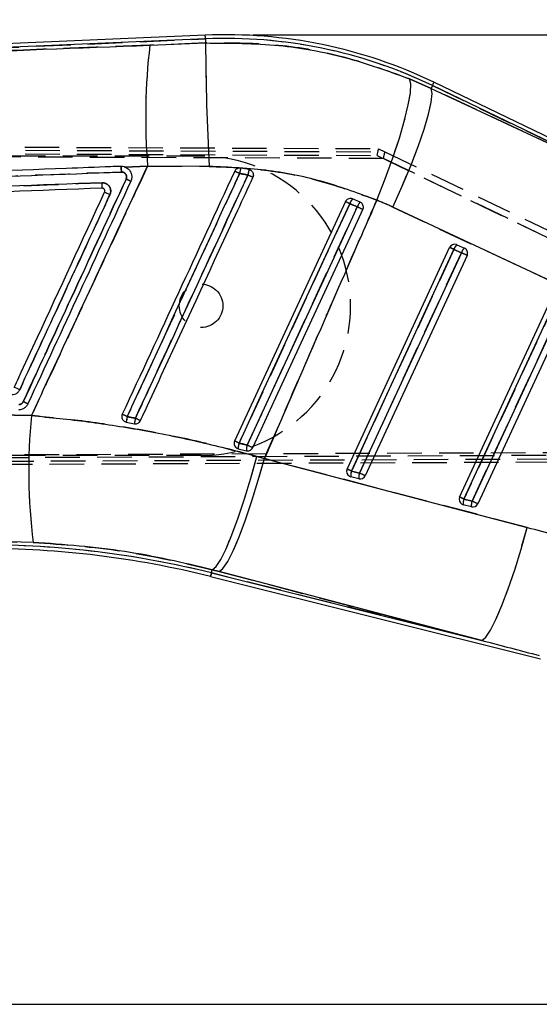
# Model space of a CAD drawing. Extents: x 95 to 730, y 28 to 566.
# Tile 11 of 19: x 499 to 538, y 456 to 528. Entities that reach past the tile are written whole.
import ezdxf

# ---------------------------------------------------------------- set-up
doc = ezdxf.new("R2010")
doc.units = 0
doc.header["$LTSCALE"] = 2
doc.linetypes.add('HIDDEN', pattern=[1.905, 1.27, -0.635])
doc.layers.get('0').update_dxf_attribs({"linetype": 'CONTINUOUS'})
doc.styles.add('SLDTEXTSTYLE0', font='TXT', dxfattribs={"width": 0.75})
doc.dimstyles.new('SLDDIMSTYLE0', dxfattribs={"dimtxt": 7, "dimasz": 6.604, "dimexe": 0, "dimexo": 0.0625, "dimgap": 1.75, "dimtad": 1, "dimdec": 0, "dimrnd": 1e-09, "dimzin": 12, "dimtxsty": 'SLDTEXTSTYLE0', "dimsah": 1, "dimcen": 0.09, "dimazin": 3, "dimtfac": 1, "dimtdec": 0, "dimtofl": 0, "dimtmove": 0, "dimatfit": 3, "dimtolj": 1, "dimtzin": 12})
doc.dimstyles.new('SLDDIMSTYLE1', dxfattribs={"dimtxt": 7, "dimasz": 6.604, "dimexe": 0, "dimexo": 0.0625, "dimgap": 1.75, "dimtad": 1, "dimdec": 0, "dimrnd": 1e-09, "dimzin": 12, "dimtxsty": 'SLDTEXTSTYLE0', "dimsah": 1, "dimcen": 0.09, "dimazin": 3, "dimtfac": 1, "dimtofl": 0, "dimtmove": 0, "dimatfit": 3, "dimtolj": 1, "dimtzin": 12})

# ---------------------------------------------------------------- blocks, each defined once
blk = doc.blocks.new('_D')
at = {"color": 179, "linetype": 'CONTINUOUS'}
for p, q in [((516.514, 526.885), (590.771, 526.885)), ((588.771, 455.641), (588.771, 526.885)), ((340.885, 455.641), (590.771, 455.641))]:
    blk.add_line(p, q, dxfattribs=at)
for points in [[(588.771, 526.885), (587.755, 520.281), (589.787, 520.281)], [(588.771, 455.641), (589.787, 462.245), (587.755, 462.245)]]:
    blk.add_solid(points, dxfattribs=at)
at = {"color": 179, "linetype": 'CONTINUOUS', "insert": (579.747, 482.736, 0.1), "char_height": 7, "attachment_point": 1, "rotation": 90, "style": 'SLDTEXTSTYLE0'}
blk.add_mtext('71', dxfattribs=at)
blk = doc.blocks.new('_D_1')
at = {"color": 179, "linetype": 'CONTINUOUS'}
for p, q in [((189.219, 509.081), (189.219, 559.172)), ((556.449, 506.178), (556.449, 559.172)), ((556.449, 557.172), (189.219, 557.172))]:
    blk.add_line(p, q, dxfattribs=at)
for points in [[(189.219, 557.172), (195.823, 556.156), (195.823, 558.188)], [(556.449, 557.172), (549.845, 558.188), (549.845, 556.156)]]:
    blk.add_solid(points, dxfattribs=at)
at = {"color": 179, "linetype": 'CONTINUOUS', "insert": (353.043, 566.195, 0.1), "char_height": 7, "attachment_point": 1, "style": 'SLDTEXTSTYLE0'}
blk.add_mtext('367', dxfattribs=at)

msp = doc.modelspace()

# ---------------------------------------------------------------- linework, layer by layer
at = {"color": 7, "linetype": 'CONTINUOUS'}
for p, q in [((512.9784, 526.8512), (444.8582, 523.877)), ((512.9902, 526.5811), (454.8695, 524.0435)), ((508.9078, 526.1139), (513.0033, 526.2793)), ((512.9902, 526.5811), (513.0033, 526.2793)), ((527.9973, 523.6431), (529.5793, 522.9459)), ((529.6785, 523.1519), (529.5793, 522.9459)), ((546.7102, 514.9466), (529.6785, 523.1519)), ((550.7048, 513.3222), (529.7959, 523.3955)), ((529.5793, 522.9459), (546.7102, 514.9466)), ((508.7437, 517.2342), (507.0746, 517.1655)), ((507.0746, 517.1655), (507.0944, 517.1578)), ((513.2675, 517.2129), (508.7437, 517.2342)), ((516.1959, 516.9716), (515.5802, 517.0836)), ((516.3334, 516.9179), (516.1959, 516.9716)), ((523.2827, 514.6215), (515.1382, 497.0331)), ((523.8143, 514.8226), (523.8026, 514.8275)), ((524.3677, 514.5794), (523.8143, 514.8226)), ((543.8943, 506.2195), (526.7634, 514.2187)), ((523.411, 494.9704), (530.9503, 511.2519)), ((523.7291, 494.8233), (531.2683, 511.1048)), ((531.8218, 510.8616), (524.3262, 494.6745)), ((531.2683, 511.1048), (531.8218, 510.8616)), ((531.4817, 511.4531), (532.0352, 511.2099)), ((532.2366, 510.6693), (524.741, 494.4822)), ((531.6838, 492.9078), (538.6179, 507.8823)), ((532.0019, 492.7607), (538.936, 507.7352)), ((539.4894, 507.492), (532.599, 492.6118)), ((539.9043, 507.2998), (533.0139, 492.4196)), ((496.0498, 498.9741), (500.1987, 498.9002)), ((507.163, 498.426), (507.7646, 498.302)), ((515.3125, 496.5059), (515.4072, 496.469)), ((515.4072, 496.469), (516.0042, 496.3202)), ((516.7723, 495.8996), (517.325, 495.745)), ((517.325, 495.745), (536.649, 490.6819)), ((524.2765, 494.2577), (523.6794, 494.4066)), ((524.3262, 494.6745), (523.7291, 494.8233)), ((532.599, 492.6118), (532.0019, 492.7607)), ((532.5494, 492.1951), (531.9522, 492.344)), ((500.3301, 489.5852), (496.5866, 489.6604)), ((513.3713, 487.0743), (537.6393, 481.0236)), ((513.4367, 487.3366), (513.4957, 487.573)), ((513.4367, 487.3366), (533.3136, 482.3807)), ((513.9897, 487.4437), (513.4957, 487.573)), ((533.3136, 482.3807), (513.9897, 487.4437))]:
    msp.add_line(p, q, dxfattribs=at)
at = {"color": 7, "linetype": 'HIDDEN'}
for p, q in [((454.8695, 524.0435), (512.9902, 526.5811)), ((513.0033, 526.2793), (508.9078, 526.1139)), ((512.9902, 526.5811), (513.0033, 526.2793)), ((529.5793, 522.9459), (527.9973, 523.6431)), ((529.6785, 523.1519), (529.5793, 522.9459)), ((529.6785, 523.1519), (546.7102, 514.9466)), ((546.7102, 514.9466), (529.5793, 522.9459)), ((438.7471, 518.8923), (525.7255, 518.5128)), ((526.0794, 517.7886), (438.7344, 518.1421)), ((438.776, 518.3922), (525.6126, 518.0133)), ((438.7972, 518.6406), (526.1921, 518.2869)), ((525.7255, 518.5128), (526.1898, 518.2893)), ((526.1898, 518.2893), (538.8935, 512.1744)), ((512.6685, 517.9649), (439.4644, 517.9649)), ((525.6126, 518.0133), (538.6788, 511.7239)), ((538.6788, 511.7239), (526.0794, 517.7886)), ((507.0746, 517.1655), (508.7437, 517.2342)), ((507.0746, 517.1655), (507.0944, 517.1578)), ((508.7437, 517.2342), (513.2675, 517.2129)), ((516.4668, 516.7715), (516.4802, 516.7476)), ((516.5213, 516.5507), (516.5052, 516.4541)), ((505.3862, 515.6127), (505.3854, 515.6126)), ((505.5151, 515.5709), (505.4552, 515.6026)), ((526.7634, 514.2187), (543.8943, 506.2195)), ((531.2683, 511.1048), (523.7291, 494.8233)), ((524.3262, 494.6745), (531.8218, 510.8616)), ((531.8218, 510.8616), (531.2683, 511.1048)), ((538.936, 507.7352), (532.0019, 492.7607)), ((532.599, 492.6118), (539.4894, 507.492)), ((500.1987, 498.9002), (496.0498, 498.9741)), ((515.4072, 496.469), (515.3125, 496.5059)), ((438.7331, 495.7877), (541.9588, 496.2056)), ((541.8571, 495.9875), (438.7743, 495.5377)), ((542.2751, 495.7081), (438.795, 495.2892)), ((512.6685, 495.9649), (439.4644, 495.9649)), ((517.325, 495.745), (516.7723, 495.8996)), ((536.649, 490.6819), (517.325, 495.745)), ((542.174, 495.4888), (438.7441, 495.0375)), ((523.7291, 494.8233), (524.3262, 494.6745)), ((532.0019, 492.7607), (532.599, 492.6118)), ((496.5866, 489.6604), (500.3301, 489.5852)), ((513.4367, 487.3366), (513.4957, 487.573)), ((533.3136, 482.3807), (513.4367, 487.3366)), ((513.4957, 487.573), (513.9897, 487.4437)), ((513.9897, 487.4437), (533.3136, 482.3807))]:
    msp.add_line(p, q, dxfattribs=at)
at = {"color": 8, "linetype": 'CONTINUOUS', "flags": 128}
for points in [[(512.9902, 526.5811), (512.985, 526.6992), (512.9813, 526.7836), (512.9791, 526.8343), (512.9784, 526.8512)], [(529.6785, 523.1519), (529.7299, 523.2584), (529.7665, 523.3345), (529.7885, 523.3802), (529.7959, 523.3955)], [(513.3713, 487.0743), (513.3754, 487.0907), (513.3877, 487.1399), (513.4081, 487.2219), (513.4367, 487.3366)]]:
    msp.add_lwpolyline(points, dxfattribs=at)
at = {"color": 7, "linetype": 'CONTINUOUS', "flags": 128}
for points in [[(525.5946, 514.7294), (526.2147, 516.3038), (526.7742, 517.8421), (527.2537, 519.291), (527.6367, 520.6005), (527.9099, 521.7254), (528.064, 522.6268), (528.0934, 523.2734), (527.9973, 523.6431)], [(526.7634, 514.2187), (527.4561, 515.753), (528.0863, 517.2528), (528.6324, 518.6669), (529.0756, 519.9467), (529.4008, 521.0484), (529.5969, 521.9343), (529.6571, 522.5741), (529.5793, 522.9459)], [(515.4661, 496.8817), (515.8072, 497.6186), (517.1717, 500.5661), (522.6295, 512.3561), (523.6086, 514.4709)], [(524.1592, 514.2289), (523.8181, 513.492), (522.4536, 510.5446), (516.9958, 498.7546), (516.0605, 496.734)], [(516.4692, 496.5444), (516.809, 497.2785), (518.1738, 500.2259), (523.6328, 512.0153), (524.5696, 514.0386)], [(513.4957, 487.573), (513.7732, 487.807), (514.1145, 488.3263), (514.5084, 489.1135), (514.9417, 490.1426), (515.4, 491.3794), (515.8683, 492.7828), (516.3308, 494.3064), (516.7723, 495.8996)], [(513.9897, 487.4437), (514.2781, 487.6746), (514.6299, 488.1903), (515.0335, 488.9738), (515.4754, 489.9992), (515.941, 491.2325), (516.4149, 492.6328), (516.8814, 494.1538), (517.325, 495.745)], [(533.3136, 482.3807), (533.6021, 482.6116), (533.9539, 483.1273), (534.3574, 483.9108), (534.7993, 484.9362), (535.265, 486.1695), (535.7389, 487.5698), (536.2054, 489.0908), (536.649, 490.6819)]]:
    msp.add_lwpolyline(points, dxfattribs=at)
at = {"color": 7, "linetype": 'HIDDEN', "flags": 128}
for points in [[(525.5946, 514.7294), (526.2147, 516.3038), (526.7742, 517.8421), (527.2537, 519.291), (527.6367, 520.6005), (527.9099, 521.7254), (528.064, 522.6268), (528.0934, 523.2734), (527.9973, 523.6431)], [(526.7634, 514.2187), (527.4561, 515.753), (528.0863, 517.2528), (528.6324, 518.6669), (529.0756, 519.9467), (529.4008, 521.0484), (529.5969, 521.9343), (529.6571, 522.5741), (529.5793, 522.9459)], [(523.6086, 514.4709), (523.2674, 513.7341), (521.9029, 510.7866), (516.4451, 498.9966), (515.4661, 496.8817)], [(516.0605, 496.734), (516.4016, 497.4709), (517.766, 500.4184), (523.2239, 512.2084), (524.1592, 514.2289)], [(513.4957, 487.573), (513.7732, 487.807), (514.1145, 488.3263), (514.5084, 489.1135), (514.9417, 490.1426), (515.4, 491.3794), (515.8683, 492.7828), (516.3308, 494.3064), (516.7723, 495.8996)], [(513.9897, 487.4437), (514.2781, 487.6746), (514.6299, 488.1903), (515.0335, 488.9738), (515.4754, 489.9992), (515.941, 491.2325), (516.4149, 492.6328), (516.8814, 494.1538), (517.325, 495.745)], [(533.3136, 482.3807), (533.6021, 482.6116), (533.9539, 483.1273), (534.3574, 483.9108), (534.7993, 484.9362), (535.265, 486.1695), (535.7389, 487.5698), (536.2054, 489.0908), (536.649, 490.6819)], [(513.4367, 487.3366), (513.4081, 487.2219), (513.3877, 487.1399), (513.3754, 487.0907), (513.3713, 487.0743)]]:
    msp.add_lwpolyline(points, dxfattribs=at)
at = {"color": 7, "linetype": 'HIDDEN'}
msp.add_circle((512.6685, 506.9649), 1.6, dxfattribs=at)
at = {"color": 7, "linetype": 'CONTINUOUS'}
for centre, radius, start, end in [((514.5142, 491.6755), 35.2092, 64.276697, 92.5), ((553.3058, 520.8519), 44.7087, 173.240862, 184.641212), ((514.5142, 491.6755), 34.9388, 64.276697, 92.5), ((704.1692, 527.3122), 191.1687, 180.309588, 183.028319), ((501.4366, 486.524), 33.2833, 64.99199, 65.681459), ((523.6047, 515.3968), 8.1998, 168.128554, 170.947741), ((521.1712, 515.7085), 5.1332, 165.754496, 170.252868), ((499.7195, 499.9799), 17.9162, 64.241104, 65.454339), ((499.8912, 481.29), 38.8372, 64.701421, 65.312737), ((480.2116, 420.9524), 103.0971, 65.106523, 65.306023), ((524.4867, 514.1933), 0.9209, 136.896357, 162.456423), ((524.9924, 513.9707), 0.8723, 135.745277, 162.781714), ((427.059, 304.2772), 231.3183, 65.067955, 65.180006), ((531.3187, 511.0813), 0.406, 68.945052, 155.153077), ((435.8374, 305.2074), 226.9379, 65.132849, 65.221314), ((532.0319, 510.8765), 0.797, 133.656795, 163.356792), ((531.3262, 511.0999), 0.386, 66.231048, 68.985056), ((532.5853, 510.6333), 0.797, 133.656795, 163.356792), ((343.7071, 104.3776), 447.9022, 65.107527, 65.166015), ((531.8709, 510.8409), 0.404, 334.875555, 66.001144), ((490.6354, 482.2537), 20.4791, 64.870481, 66.083997), ((493.4392, 486.4453), 14.8139, 63.992924, 65.45112), ((541.6391, 494.826), 41.6402, 174.385091, 187.230502), ((495.6589, 474.0366), 27.3627, 64.954188, 65.797558), ((521.9038, 495.6998), 14.9908, 167.961857, 169.522056), ((515.0627, 497.1109), 7.3947, 167.562867, 170.730993), ((494.9625, 470.636), 30.8812, 64.586858, 65.351574), ((480.4599, 421.481), 83.1307, 65.095995, 65.344933), ((516.47, 496.5279), 1.0643, 160.585242, 183.173089), ((517.0091, 496.3942), 1.0076, 160.292316, 184.214179), ((442.2558, 337.0942), 175.875, 65.041187, 65.187951), ((523.7794, 494.7998), 0.406, 155.153077, 241.054948), ((425.1966, 282.2107), 234.3347, 65.135266, 65.220942), ((523.7758, 494.7933), 0.3985, 241.05743, 256.002465), ((524.5636, 494.5126), 0.8906, 159.577203, 186.833701), ((525.1608, 494.3637), 0.8906, 159.577271, 186.833633), ((524.3729, 494.6511), 0.405, 256.22878, 335.35704), ((345.2012, 107.5914), 426.5197, 65.105955, 65.167375), ((532.0523, 492.7372), 0.406, 155.153077, 241.054948), ((440.7301, 295.8551), 217.0308, 65.13083, 65.223333), ((532.8368, 492.4499), 0.8909, 159.582679, 186.828225), ((532.0487, 492.7307), 0.3986, 241.05603, 255.995918), ((533.4335, 492.3011), 0.8905, 159.578136, 186.836748), ((532.6458, 492.5884), 0.405, 256.229395, 335.356425), ((357.901, 115.0646), 416.0063, 65.106174, 65.169149), ((496.5793, 419.7249), 69.4111, 76, 89.99858), ((496.5793, 419.7249), 69.6815, 76, 89.995785)]:
    msp.add_arc(centre, radius, start, end, dxfattribs=at)
at = {"color": 7, "linetype": 'HIDDEN'}
for centre, radius, start, end in [((553.3058, 520.8519), 44.7087, 173.240862, 184.641212), ((514.5142, 491.6755), 34.9388, 64.276697, 92.5), ((704.1692, 527.3122), 191.1687, 180.309588, 183.028319), ((512.6685, 506.9649), 11, 270, 90), ((501.4366, 486.524), 33.2833, 64.99199, 65.681459), ((523.6047, 515.3968), 8.1998, 168.128554, 170.947741), ((521.1712, 515.7085), 5.1332, 165.754496, 170.252868), ((499.3349, 498.977), 18.9868, 64.511192, 65.65595), ((499.8912, 481.29), 38.8372, 64.701421, 65.312737), ((480.2116, 420.9524), 103.0971, 65.106523, 65.306023), ((524.4867, 514.1933), 0.9209, 136.896357, 162.456423), ((524.9924, 513.9707), 0.8723, 135.745277, 162.781714), ((427.059, 304.2772), 231.3183, 65.067955, 65.180006), ((435.8374, 305.2074), 226.9379, 65.132849, 65.221314), ((532.0319, 510.8765), 0.797, 133.656795, 163.356792), ((532.5853, 510.6333), 0.797, 133.656795, 163.356792), ((343.7071, 104.3776), 447.9022, 65.107527, 65.166015), ((493.4006, 486.3253), 14.9387, 64.061809, 65.50783), ((541.6391, 494.826), 41.6402, 174.385091, 187.230502), ((495.6589, 474.0366), 27.3627, 64.954188, 65.797558), ((521.9038, 495.6998), 14.9908, 167.961857, 169.522056), ((515.0627, 497.1109), 7.3947, 167.562867, 170.730993), ((494.9625, 470.636), 30.8812, 64.586858, 65.351574), ((480.4599, 421.481), 83.1307, 65.095995, 65.344933), ((516.47, 496.5279), 1.0643, 160.585242, 183.173089), ((517.0091, 496.3942), 1.0076, 160.292316, 184.214179), ((442.2558, 337.0942), 175.875, 65.041187, 65.187951), ((425.1966, 282.2107), 234.3347, 65.135266, 65.220942), ((524.5636, 494.5126), 0.8906, 159.577203, 186.833701), ((525.1608, 494.3637), 0.8906, 159.577271, 186.833633), ((345.2012, 107.5914), 426.5197, 65.105955, 65.167375), ((440.7301, 295.8551), 217.0308, 65.13083, 65.223333), ((532.8368, 492.4499), 0.8909, 159.582679, 186.828225), ((533.4335, 492.3011), 0.8905, 159.578136, 186.836748), ((357.901, 115.0646), 416.0063, 65.106174, 65.169149), ((496.5793, 419.7249), 69.6815, 76, 89.995785)]:
    msp.add_arc(centre, radius, start, end, dxfattribs=at)
for centre, major_axis, ratio, start_param, end_param in [((525.6104, 518.0133), (0.1151, 0.4995), 0.0041474, 4.7133447, 6.2831853), ((526.0772, 517.7886), (0.115, 0.4995), 0.0041474, 4.713344, 6.2143069), ((525.0271, 518.2941), (1.165, -0.007), 0.0299477, 6.2783435, 6.3462846), ((515.9288, 491.0158), (23.2103, -10.8231), 0.9999268, 1.5702682, 1.6200773), ((601.7846, 538.0094), (443.2222, -108.7934), 0.1356176, 4.5982543, 4.6078962), ((600.6508, 538.5382), (443.2843, -108.5442), 0.1556261, 4.5980938, 4.6077357)]:
    msp.add_ellipse(centre, major_axis=major_axis, ratio=ratio, start_param=start_param, end_param=end_param, dxfattribs=at)
at = {"color": 7, "linetype": 'CONTINUOUS'}
for centre, major_axis, ratio, start_param, end_param in [((515.9288, 491.0158), (23.2103, -10.8231), 0.9999268, 1.5702682, 1.6200773), ((601.7846, 538.0094), (443.2222, -108.7934), 0.1356176, 4.5982543, 4.6078962), ((600.6508, 538.5382), (443.2843, -108.5442), 0.1556261, 4.5980938, 4.6077357)]:
    msp.add_ellipse(centre, major_axis=major_axis, ratio=ratio, start_param=start_param, end_param=end_param, dxfattribs=at)
for points, knots in [([(454.8695, 524.0435), (462.434, 524.3331), (480.4464, 525.0227), (498.4595, 525.7133), (508.9078, 526.1139)], [0, 0, 0, 0, 0.4199586, 1, 1, 1, 1]), ([(513.0033, 526.2793), (514.8052, 526.2742), (518.2509, 526.2646), (523.3158, 525.3415), (526.4259, 524.2132), (527.9973, 523.6431)], [0, 0, 0, 0, 0.35160391, 0.67238398, 1, 1, 1, 1]), ([(449.1904, 514.6138), (459.5755, 515.0089), (478.783, 515.7397), (497.9914, 516.4659), (506.8142, 516.7994)], [0, 0, 0, 0, 0.54067901, 1, 1, 1, 1]), ([(506.7746, 517.2142), (506.5221, 517.2047), (505.1897, 517.1542), (499.5377, 516.9399), (485.5858, 516.4103), (469.5585, 515.8002), (457.851, 515.3532), (454.6956, 515.2327)], [0, 0, 0, 0, 0.0145448, 0.0767508, 0.3255746, 0.8182257, 1, 1, 1, 1]), ([(500.1987, 498.9002), (500.5866, 499.7315), (502.257, 503.3116), (505.1056, 509.4228), (507.565, 514.7033), (508.7437, 517.2342)], [0, 0, 0, 0, 0.136056, 0.5859229, 1, 1, 1, 1]), ([(507.0746, 517.1655), (507.0544, 517.1726), (506.9583, 517.2064), (506.8556, 517.2108), (506.7746, 517.2142)], [0, 0, 0, 0, 0.2103778, 1, 1, 1, 1]), ([(506.7746, 517.2142), (506.7779, 517.2075), (506.7848, 517.1935), (506.7964, 517.0995), (506.8073, 516.9618), (506.8119, 516.8536), (506.8142, 516.7994)], [0, 0, 0, 0, 0.2370099, 0.4913393, 0.7456704, 1, 1, 1, 1]), ([(506.8142, 516.7994), (506.8571, 516.7966), (506.9416, 516.7911), (507.0546, 516.7296), (507.1409, 516.638), (507.1912, 516.5223), (507.2029, 516.3952), (507.1757, 516.3162), (507.1622, 516.277)], [0, 0, 0, 0, 0.170994, 0.3367548, 0.5025073, 0.6682306, 0.8352077, 1, 1, 1, 1]), ([(515.143, 516.854), (513.7652, 513.8774), (511.0097, 507.9241), (508.2542, 501.9708), (506.8765, 498.9942)], [0, 0, 0, 0, 0.4999999, 1, 1, 1, 1]), ([(507.0944, 517.1578), (507.153, 517.1287), (507.2896, 517.0607), (507.4566, 516.8809), (507.565, 516.6406), (507.5929, 516.3706), (507.535, 516.2017), (507.5056, 516.1158)], [0, 0, 0, 0, 0.1568651, 0.3660028, 0.5750036, 0.7837748, 1, 1, 1, 1]), ([(507.2426, 498.8264), (507.3563, 499.072), (507.9246, 500.3002), (510.3114, 505.4588), (512.9526, 511.1666), (515.1391, 515.8919), (515.507, 516.6869)], [0, 0, 0, 0, 0.0412603, 0.2063009, 0.8664634, 1, 1, 1, 1]), ([(525.5946, 514.7294), (524.3232, 515.1987), (521.7575, 516.1457), (517.6032, 517.0179), (514.7408, 517.1466), (513.2675, 517.2129)], [0, 0, 0, 0, 0.3228225, 0.6514588, 1, 1, 1, 1]), ([(515.5802, 517.0836), (515.5344, 517.087), (515.4429, 517.0936), (515.3118, 517.045), (515.2056, 516.9635), (515.1629, 516.8889), (515.143, 516.854)], [0, 0, 0, 0, 0.2579461, 0.5159092, 0.7738339, 1, 1, 1, 1]), ([(515.507, 516.6869), (515.6435, 516.6631), (515.8455, 516.628), (516.0469, 516.5899), (516.1121, 516.5775)], [0, 0, 0, 0, 0.67595818, 1, 1, 1, 1]), ([(516.4877, 516.4025), (516.5022, 516.4433), (516.532, 516.5274), (516.5223, 516.6649), (516.4698, 516.7926), (516.3975, 516.8748), (516.3466, 516.9091), (516.3334, 516.9179)], [0, 0, 0, 0, 0.2203494, 0.4530737, 0.6857976, 0.9185284, 1, 1, 1, 1]), ([(505.396, 516.0093), (496.1809, 515.6608), (477.7668, 514.9645), (459.3536, 514.264), (450.155, 513.9141)], [0, 0, 0, 0, 0.5004387, 1, 1, 1, 1]), ([(507.1622, 516.277), (505.9007, 513.5508), (503.3778, 508.0986), (500.8552, 502.6463), (499.5939, 499.9202)], [0, 0, 0, 0, 0.5000122, 1, 1, 1, 1]), ([(507.5056, 516.1158), (506.2438, 513.3897), (503.7201, 507.9375), (501.1966, 502.4853), (499.9348, 499.7592)], [0, 0, 0, 0, 0.5, 1, 1, 1, 1]), ([(505.3854, 515.6126), (505.3884, 515.6187), (505.3945, 515.6307), (505.3994, 515.722), (505.4004, 515.8527), (505.3975, 515.9571), (505.396, 516.0093)], [0, 0, 0, 0, 0.2500013, 0.5000011, 0.750001, 1, 1, 1, 1]), ([(505.973, 515.1467), (505.976, 515.1536), (506.0065, 515.2232), (506.038, 515.3675), (506.0134, 515.575), (505.9216, 515.7625), (505.7737, 515.9078), (505.5908, 515.9984), (505.459, 516.0058), (505.396, 516.0093)], [0, 0, 0, 0, 0.0182743, 0.1844524, 0.3507237, 0.5170035, 0.6813912, 0.8477857, 1, 1, 1, 1]), ([(516.1121, 516.5775), (515.9985, 516.3319), (515.4301, 515.1037), (513.0432, 509.9452), (510.4, 504.2328), (508.2115, 499.503), (507.8415, 498.7035)], [0, 0, 0, 0, 0.04122909, 0.20614529, 0.86580984, 1, 1, 1, 1]), ([(508.215, 498.5291), (508.3281, 498.7734), (508.8959, 500.0002), (511.2828, 505.1572), (513.9273, 510.8706), (516.117, 515.6016), (516.4877, 516.4025)], [0, 0, 0, 0, 0.0410066, 0.2059204, 0.8655765, 1, 1, 1, 1]), ([(505.3862, 515.6127), (496.1793, 515.2633), (477.7655, 514.5646), (459.3526, 513.8614), (450.1462, 513.5098)], [0, 0, 0, 0, 0.4999999, 1, 1, 1, 1]), ([(498.9376, 500.9745), (499.0513, 501.2201), (499.6197, 502.4482), (501.8335, 507.2314), (503.9338, 511.7689), (505.5792, 515.3239)], [0, 0, 0, 0, 0.0513527, 0.2567632, 1, 1, 1, 1]), ([(499.3322, 500.7945), (500.4389, 503.1864), (502.6524, 507.9705), (504.8661, 512.7546), (505.973, 515.1467)], [0, 0, 0, 0, 0.4999838, 1, 1, 1, 1]), ([(505.4552, 515.6026), (505.4541, 515.603), (505.4319, 515.6101), (505.4085, 515.6114), (505.3862, 515.6127)], [0, 0, 0, 0, 0.0509057, 1, 1, 1, 1]), ([(505.5792, 515.3239), (505.586, 515.3438), (505.6005, 515.3865), (505.595, 515.4561), (505.567, 515.521), (505.5195, 515.5743), (505.4767, 515.5932), (505.4552, 515.6026)], [0, 0, 0, 0, 0.1822512, 0.3920861, 0.593531, 0.7952836, 1, 1, 1, 1]), ([(505.5792, 515.3239), (505.5842, 515.3219), (505.5953, 515.3173), (505.6548, 515.2909), (505.7488, 515.2487), (505.8489, 515.2033), (505.9254, 515.1684), (505.9607, 515.1523), (505.973, 515.1467)], [0, 0, 0, 0, 0.1718042, 0.3866479, 0.6015094, 0.8163609, 0.9362391, 1, 1, 1, 1]), ([(525.5946, 514.7294), (525.215, 513.8627), (523.504, 509.9557), (520.7431, 503.6294), (518.374, 498.1645), (517.325, 495.745)], [0, 0, 0, 0, 0.1370792, 0.6179389, 1, 1, 1, 1]), ([(523.8026, 514.8275), (523.7584, 514.8405), (523.6699, 514.8663), (523.5302, 514.8463), (523.4063, 514.7842), (523.3246, 514.7013), (523.293, 514.6412), (523.2827, 514.6215)], [0, 0, 0, 0, 0.2236574, 0.4473623, 0.6702367, 0.8916828, 1, 1, 1, 1]), ([(523.6086, 514.4709), (523.7177, 514.423), (523.9013, 514.3423), (524.0848, 514.2616), (524.1592, 514.2289)], [0, 0, 0, 0, 0.594166, 1, 1, 1, 1]), ([(524.5696, 514.0386), (524.5841, 514.0794), (524.614, 514.1634), (524.605, 514.3005), (524.5531, 514.4278), (524.4692, 514.5251), (524.3984, 514.563), (524.3677, 514.5794)], [0, 0, 0, 0, 0.2004001, 0.412477, 0.6245568, 0.8366218, 1, 1, 1, 1]), ([(498.7825, 500.4412), (498.8065, 500.4422), (498.8987, 500.446), (499.0546, 500.495), (499.2269, 500.6157), (499.297, 500.7348), (499.3322, 500.7945)], [0, 0, 0, 0, 0.1050434, 0.4029178, 0.7006341, 1, 1, 1, 1]), ([(499.9348, 499.7592), (499.8904, 499.6838), (499.8017, 499.5331), (499.5837, 499.3798), (499.3849, 499.3168), (499.267, 499.312), (499.2355, 499.3107)], [0, 0, 0, 0, 0.2972002, 0.5943795, 0.8918039, 1, 1, 1, 1]), ([(499.5939, 499.9202), (499.5871, 499.9069), (499.5616, 499.8569), (499.495, 499.7834), (499.3855, 499.7194), (499.3028, 499.711), (499.2614, 499.7068)], [0, 0, 0, 0, 0.107223, 0.40476261, 0.70232002, 1, 1, 1, 1]), ([(500.1987, 498.9002), (501.5855, 498.7631), (504.3589, 498.4888), (508.5216, 497.8236), (512.6755, 496.9857), (515.4067, 496.2616), (516.7723, 495.8996)], [0, 0, 0, 0, 0.2476836, 0.49536, 0.7476813, 1, 1, 1, 1]), ([(506.8765, 498.9942), (506.8614, 498.9509), (506.8312, 498.8642), (506.8438, 498.7247), (506.8826, 498.6333), (506.9125, 498.5908), (506.9162, 498.5854)], [0, 0, 0, 0, 0.3179954, 0.6359882, 0.9539827, 1, 1, 1, 1]), ([(506.9162, 498.5854), (506.9466, 498.5511), (507.0074, 498.4825), (507.1014, 498.4401), (507.1543, 498.428), (507.163, 498.426)], [0, 0, 0, 0, 0.455574, 0.9111806, 1, 1, 1, 1]), ([(507.8415, 498.7035), (507.7122, 498.73), (507.5126, 498.771), (507.3129, 498.8119), (507.2426, 498.8264)], [0, 0, 0, 0, 0.6479144, 1, 1, 1, 1]), ([(507.7646, 498.302), (507.7917, 498.2981), (507.864, 498.2877), (507.9834, 498.3094), (508.1044, 498.3763), (508.1788, 498.4582), (508.2072, 498.5139), (508.215, 498.5291)], [0, 0, 0, 0, 0.1513771, 0.4027903, 0.6542029, 0.9056215, 1, 1, 1, 1]), ([(515.1382, 497.0331), (515.1231, 496.99), (515.093, 496.9037), (515.1051, 496.7646), (515.1592, 496.6382), (515.2363, 496.5524), (515.2938, 496.5173), (515.3125, 496.5059)], [0, 0, 0, 0, 0.2223687, 0.4447149, 0.6676221, 0.8917385, 1, 1, 1, 1]), ([(516.0605, 496.734), (515.9515, 496.7611), (515.7535, 496.8103), (515.5553, 496.8596), (515.4661, 496.8817)], [0, 0, 0, 0, 0.55019455, 1, 1, 1, 1]), ([(516.0042, 496.3202), (516.0151, 496.3178), (516.0701, 496.3056), (516.1742, 496.3072), (516.3036, 496.3543), (516.408, 496.4369), (516.4499, 496.5105), (516.4692, 496.5444)], [0, 0, 0, 0, 0.0605121, 0.3043479, 0.5481645, 0.7919976, 1, 1, 1, 1]), ([(513.4957, 487.573), (511.3597, 488.0753), (507.0361, 489.0919), (502.5831, 489.4194), (500.3301, 489.5852)], [0, 0, 0, 0, 0.4940328, 1, 1, 1, 1])]:
    msp.add_open_spline(points, degree=3, knots=knots, dxfattribs=at)
at = {"color": 7, "linetype": 'HIDDEN'}
for points, knots in [([(508.9078, 526.1139), (498.4595, 525.7133), (480.4464, 525.0227), (462.434, 524.3331), (454.8695, 524.0435)], [0, 0, 0, 0, 0.5800414, 1, 1, 1, 1]), ([(527.9973, 523.6431), (526.3261, 524.2449), (523.1061, 525.4046), (518.0316, 526.2781), (514.6913, 526.2789), (513.0033, 526.2793)], [0, 0, 0, 0, 0.3480161, 0.6705315, 1, 1, 1, 1]), ([(506.8142, 516.7994), (496.4286, 516.4067), (477.2203, 515.6804), (458.0129, 514.9495), (449.1905, 514.6138)], [0, 0, 0, 0, 0.5406799, 1, 1, 1, 1]), ([(508.7437, 517.2342), (507.5344, 514.6377), (505.075, 509.3572), (502.2264, 503.246), (500.5866, 499.7315), (500.1987, 498.9002)], [0, 0, 0, 0, 0.4248121, 0.8639419, 1, 1, 1, 1]), ([(506.8142, 516.7994), (506.8119, 516.8536), (506.8072, 516.9618), (506.7964, 517.0995), (506.7848, 517.1935), (506.7779, 517.2075), (506.7746, 517.2142)], [0, 0, 0, 0, 0.2543297, 0.5086604, 0.7629929, 1, 1, 1, 1]), ([(507.1616, 516.2756), (507.1758, 516.3169), (507.2035, 516.3977), (507.1901, 516.5264), (507.1386, 516.6414), (507.0514, 516.7321), (506.9389, 516.7917), (506.8557, 516.7969), (506.8142, 516.7994)], [0, 0, 0, 0, 0.172888, 0.338273, 0.5036969, 0.6691305, 0.8345672, 1, 1, 1, 1]), ([(515.507, 516.6869), (515.3933, 516.4413), (514.825, 515.2131), (512.438, 510.0546), (509.7969, 504.3467), (507.6105, 499.6214), (507.2426, 498.8264)], [0, 0, 0, 0, 0.0412601, 0.2063007, 0.8664633, 1, 1, 1, 1]), ([(513.2675, 517.2129), (514.6265, 517.1558), (517.3702, 517.0405), (521.535, 516.215), (524.2109, 515.2358), (525.5946, 514.7294)], [0, 0, 0, 0, 0.3215631, 0.6491788, 1, 1, 1, 1]), ([(516.1121, 516.5775), (516.0469, 516.5899), (515.8455, 516.628), (515.6435, 516.6631), (515.507, 516.6869)], [0, 0, 0, 0, 0.32404182, 1, 1, 1, 1]), ([(450.155, 513.9141), (459.3536, 514.264), (477.7668, 514.9645), (496.1809, 515.6608), (505.396, 516.0093)], [0, 0, 0, 0, 0.4995613, 1, 1, 1, 1]), ([(499.5937, 499.9198), (500.8551, 502.646), (503.3776, 508.098), (505.9003, 513.5499), (507.1616, 516.2756)], [0, 0, 0, 0, 0.50004283, 1, 1, 1, 1]), ([(505.396, 516.0093), (505.459, 516.0057), (505.5908, 515.9984), (505.7736, 515.9078), (505.9219, 515.7624), (506.0125, 515.5754), (506.0422, 515.3585), (505.9968, 515.2196), (505.973, 515.1467)], [0, 0, 0, 0, 0.1522584, 0.318701, 0.4831362, 0.6494641, 0.8157835, 1, 1, 1, 1]), ([(507.8415, 498.7035), (509.2333, 501.7114), (511.9901, 507.6694), (514.747, 513.6274), (516.1121, 516.5775)], [0, 0, 0, 0, 0.5048411, 1, 1, 1, 1]), ([(505.973, 515.1467), (505.8593, 514.901), (504.7524, 512.5089), (502.5386, 507.7245), (500.4386, 503.1857), (499.3317, 500.7934)], [0, 0, 0, 0, 0.0513421, 0.4999803, 1, 1, 1, 1]), ([(517.325, 495.745), (518.3453, 498.0984), (520.7341, 503.6089), (523.4949, 509.9352), (525.235, 513.9083), (525.5946, 514.7294)], [0, 0, 0, 0, 0.3716169, 0.870123, 1, 1, 1, 1]), ([(524.1592, 514.2289), (524.0848, 514.2616), (523.9013, 514.3423), (523.7177, 514.423), (523.6086, 514.4709)], [0, 0, 0, 0, 0.405834, 1, 1, 1, 1]), ([(499.2615, 499.7068), (499.2763, 499.7074), (499.3323, 499.7097), (499.4268, 499.7396), (499.5304, 499.8125), (499.5726, 499.8841), (499.5937, 499.9198)], [0, 0, 0, 0, 0.1075899, 0.4054111, 0.7031735, 1, 1, 1, 1]), ([(516.7723, 495.8996), (515.4322, 496.2552), (512.7519, 496.9666), (508.6254, 497.8047), (504.4374, 498.48), (501.6116, 498.7601), (500.1987, 498.9002)], [0, 0, 0, 0, 0.2476452, 0.4952924, 0.747643, 1, 1, 1, 1]), ([(507.2426, 498.8264), (507.3129, 498.8119), (507.5126, 498.771), (507.7122, 498.73), (507.8415, 498.7035)], [0, 0, 0, 0, 0.3520856, 1, 1, 1, 1]), ([(515.4661, 496.8817), (515.5553, 496.8596), (515.7535, 496.8103), (515.9515, 496.7611), (516.0605, 496.734)], [0, 0, 0, 0, 0.44980545, 1, 1, 1, 1]), ([(500.3301, 489.5852), (502.5305, 489.4247), (506.9831, 489.1), (511.3081, 488.0859), (513.4957, 487.573)], [0, 0, 0, 0, 0.4941971, 1, 1, 1, 1])]:
    msp.add_open_spline(points, degree=3, knots=knots, dxfattribs=at)

# ---------------------------------------------------------------- dimensions: what is measured, and where the dimension line sits
at = {"color": 179, "linetype": 'CONTINUOUS'}
dim = msp.add_linear_dim(base=(189.2195, 557.1717), p1=(556.4494, 504.1781), p2=(189.2195, 507.0812), dimstyle='SLDDIMSTYLE1', dxfattribs=at)
dim.commit()
dim.dimension.update_dxf_attribs({"geometry": '_D_1', "text_midpoint": (363.6453, 557.1717), "dimtype": 160})
dim = msp.add_linear_dim(base=(588.7706, 526.8847), p1=(338.8847, 455.6406), p2=(514.5142, 526.8847), angle=90, dimstyle='SLDDIMSTYLE0', dxfattribs=at)
dim.commit()
dim.dimension.update_dxf_attribs({"geometry": '_D', "text_midpoint": (588.7706, 490.7518), "dimtype": 160})

doc.saveas('drawing.dxf')
